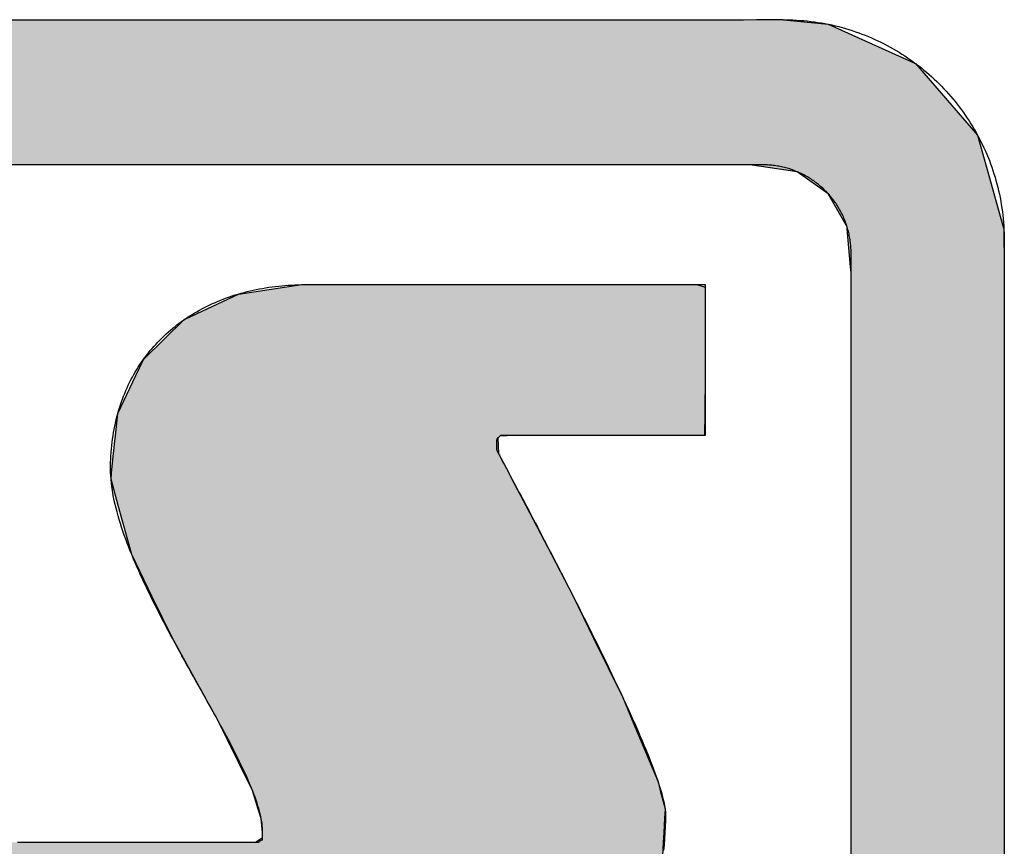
# Model space of a CAD drawing. Extents: x 715 to 7297, y 67 to 5910.
# Tile 52 of 90: x 3684 to 3784, y 405 to 490. Entities that reach past the tile are written whole.
import ezdxf

# ---------------------------------------------------------------- set-up
doc = ezdxf.new("R2010")
doc.units = 0
doc.layers.get('0').update_dxf_attribs({"linetype": 'CONTINUOUS'})
doc.layers.add('LOGO', color=7, linetype='CONTINUOUS')

# ---------------------------------------------------------------- blocks, each defined once
blk = doc.blocks.new('*U20')
at = {"layer": 'LOGO', "color": 8, "linetype": 'CONTINUOUS'}
for p, q in [((71.417, 31.226), (72.119, 31.16)), ((72.119, 31.16), (73.405, 30.582)), ((73.405, 30.582), (74.315, 29.53)), ((74.315, 29.53), (74.438, 29.093)), ((71.666, 28.992), (70.968, 29.093)), ((74.438, 29.093), (74.466, 28.992)), ((72.121, 28.669), (71.666, 28.992)), ((74.466, 28.992), (74.557, 28.669)), ((72.399, 28.183), (72.121, 28.669)), ((74.557, 28.669), (74.694, 28.183)), ((72.402, 28.152), (72.399, 28.183)), ((72.45, 27.592), (72.402, 28.152)), ((74.694, 28.183), (74.702, 28.152)), ((74.702, 28.152), (74.706, 27.592)), ((72.457, 27.508), (72.45, 27.592)), ((72.457, 26.978), (72.457, 27.508)), ((74.706, 27.592), (74.706, 27.508)), ((74.706, 27.508), (74.706, 26.978)), ((72.457, 26.957), (72.457, 26.978)), ((72.457, 26.172), (72.457, 26.957)), ((74.706, 26.978), (74.706, 26.957)), ((74.706, 26.957), (74.706, 26.172)), ((72.457, 26.139), (72.457, 26.172)), ((72.457, 24.098), (72.457, 26.139)), ((74.706, 26.172), (74.706, 26.139)), ((74.706, 26.139), (74.706, 24.098)), ((72.457, 23.986), (72.457, 24.098)), ((74.706, 24.098), (74.706, 23.986)), ((72.457, 21.525), (72.457, 23.986)), ((74.706, 23.986), (74.706, 21.525)), ((72.457, 19.301), (72.457, 21.525)), ((74.706, 21.525), (74.706, 19.301)), ((72.457, 19.153), (72.457, 19.301)), ((74.706, 19.301), (74.706, 19.153)), ((72.457, 17.358), (72.457, 19.153)), ((74.706, 19.153), (74.706, 17.358))]:
    blk.add_line(p, q, dxfattribs=at)
at = {"layer": 'LOGO', "color": 8, "linetype": 'CONTINUOUS', "extrusion": (0, 0, -1)}
for points in [[(-2.698, 31.16), (-73.405, 30.582), (-1.413, 30.582)], [(-3.351, 31.226), (-72.119, 31.16), (-2.698, 31.16)], [(-2.698, 31.16), (-72.119, 31.16), (-73.405, 30.582)], [(-3.351, 31.226), (-71.417, 31.226), (-72.119, 31.16)], [(-1.413, 30.582), (-74.315, 29.53), (-0.502, 29.53)], [(-1.413, 30.582), (-73.405, 30.582), (-74.315, 29.53)], [(-0.502, 29.53), (-74.438, 29.093), (-0.38, 29.093)], [(-0.502, 29.53), (-74.315, 29.53), (-74.438, 29.093)], [(-70.968, 29.093), (-74.466, 28.992), (-71.666, 28.992)], [(-70.968, 29.093), (-74.438, 29.093), (-74.466, 28.992)], [(-71.666, 28.992), (-74.557, 28.669), (-72.121, 28.669)], [(-71.666, 28.992), (-74.466, 28.992), (-74.557, 28.669)], [(-72.121, 28.669), (-74.694, 28.183), (-72.399, 28.183)], [(-72.121, 28.669), (-74.557, 28.669), (-74.694, 28.183)], [(-72.399, 28.183), (-74.702, 28.152), (-72.402, 28.152)], [(-72.399, 28.183), (-74.694, 28.183), (-74.702, 28.152)], [(-72.402, 28.152), (-74.706, 27.592), (-72.45, 27.592)], [(-72.402, 28.152), (-74.702, 28.152), (-74.706, 27.592)], [(-72.45, 27.592), (-74.706, 27.508), (-72.457, 27.508)], [(-72.45, 27.592), (-74.706, 27.592), (-74.706, 27.508)], [(-72.457, 27.508), (-74.706, 26.978), (-72.457, 26.978)], [(-72.457, 27.508), (-74.706, 27.508), (-74.706, 26.978)], [(-72.457, 26.978), (-74.706, 26.957), (-72.457, 26.957)], [(-72.457, 26.978), (-74.706, 26.978), (-74.706, 26.957)], [(-72.457, 26.957), (-74.706, 26.172), (-72.457, 26.172)], [(-72.457, 26.957), (-74.706, 26.957), (-74.706, 26.172)], [(-72.457, 26.172), (-74.706, 26.139), (-72.457, 26.139)], [(-72.457, 26.172), (-74.706, 26.172), (-74.706, 26.139)], [(-72.457, 26.139), (-74.706, 24.098), (-72.457, 24.098)], [(-72.457, 26.139), (-74.706, 26.139), (-74.706, 24.098)], [(-72.457, 24.098), (-74.706, 23.986), (-72.457, 23.986)], [(-72.457, 24.098), (-74.706, 24.098), (-74.706, 23.986)], [(-72.457, 23.986), (-74.706, 21.525), (-72.457, 21.525)], [(-72.457, 23.986), (-74.706, 23.986), (-74.706, 21.525)], [(-72.457, 21.525), (-74.706, 19.301), (-72.457, 19.301)], [(-72.457, 21.525), (-74.706, 21.525), (-74.706, 19.301)], [(-72.457, 19.301), (-74.706, 19.153), (-72.457, 19.153)], [(-72.457, 19.301), (-74.706, 19.301), (-74.706, 19.153)], [(-72.457, 19.153), (-74.706, 17.358), (-72.457, 17.358)], [(-72.457, 19.153), (-74.706, 19.153), (-74.706, 17.358)]]:
    blk.add_solid(points, dxfattribs=at)
blk = doc.blocks.new('*U24')
at = {"layer": 'LOGO', "color": 8, "linetype": 'CONTINUOUS'}
for p, q in [((62.695, 26.839), (63.456, 27.197)), ((63.456, 27.197), (64.133, 27.297)), ((64.133, 27.297), (64.387, 27.334)), ((64.387, 27.334), (64.463, 27.335)), ((70.189, 27.335), (70.19, 27.334)), ((70.19, 27.334), (70.311, 27.297)), ((70.311, 27.297), (70.311, 27.197)), ((70.311, 27.197), (70.311, 26.839)), ((62.06, 26.235), (62.666, 26.825)), ((62.666, 26.825), (62.695, 26.839)), ((70.311, 26.839), (70.311, 26.825)), ((70.311, 26.825), (70.311, 26.235)), ((61.95, 26.002), (62.06, 26.235)), ((70.311, 26.235), (70.311, 26.002)), ((61.684, 25.443), (61.95, 26.002)), ((70.311, 26.002), (70.306, 25.443)), ((61.65, 25.116), (61.684, 25.443)), ((70.306, 25.443), (70.303, 25.116)), ((61.622, 24.852), (61.646, 25.08)), ((61.646, 25.08), (61.649, 25.106)), ((61.649, 25.106), (61.65, 25.116)), ((67.295, 25.106), (67.267, 25.08)), ((67.267, 25.08), (67.276, 24.852)), ((67.502, 25.116), (67.295, 25.106)), ((61.593, 24.568), (61.622, 24.852)), ((67.276, 24.852), (67.427, 24.568)), ((61.584, 24.478), (61.593, 24.568)), ((61.69, 24.09), (61.584, 24.478)), ((67.427, 24.568), (67.474, 24.478)), ((67.474, 24.478), (67.68, 24.09)), ((61.887, 23.37), (61.69, 24.09)), ((67.68, 24.09), (68.054, 23.37)), ((62.185, 22.759), (61.887, 23.37)), ((68.054, 23.37), (68.372, 22.759)), ((62.485, 22.141), (62.185, 22.759)), ((68.372, 22.759), (68.674, 22.141)), ((62.968, 21.268), (62.485, 22.141)), ((68.674, 22.141), (69.102, 21.268)), ((63.151, 20.937), (62.968, 21.268)), ((69.102, 21.268), (69.24, 20.937)), ((63.6, 20.028), (63.151, 20.937)), ((69.24, 20.937), (69.621, 20.028)), ((63.662, 19.902), (63.6, 20.028)), ((69.621, 20.028), (69.653, 19.902)), ((63.746, 19.63), (63.662, 19.902)), ((69.653, 19.902), (69.724, 19.63)), ((63.789, 19.493), (63.746, 19.63)), ((69.724, 19.63), (69.716, 19.493)), ((63.808, 19.285), (63.789, 19.493)), ((69.716, 19.493), (69.705, 19.285)), ((63.809, 19.211), (63.808, 19.285)), ((69.705, 19.285), (69.701, 19.211)), ((59.591, 18.938), (59.598, 19.144)), ((63.706, 19.144), (63.809, 19.211)), ((69.697, 19.144), (69.686, 18.938)), ((69.701, 19.211), (69.697, 19.144)), ((59.591, 18.889), (59.591, 18.938)), ((59.591, 18.459), (59.591, 18.889)), ((69.683, 18.889), (69.575, 18.459)), ((69.686, 18.938), (69.683, 18.889)), ((59.591, 18.184), (59.591, 18.459)), ((69.575, 18.459), (69.506, 18.184)), ((59.591, 17.656), (59.591, 18.184)), ((69.506, 18.184), (69.214, 17.656)), ((59.591, 17.591), (59.591, 17.656)), ((69.214, 17.656), (69.127, 17.591)), ((59.591, 17.112), (59.591, 17.591)), ((69.127, 17.591), (68.488, 17.112)), ((59.591, 17.032), (59.591, 17.112)), ((68.488, 17.112), (68.382, 17.032)), ((59.591, 16.841), (59.591, 17.032)), ((68.382, 17.032), (67.493, 16.841)), ((59.747, 16.82), (59.591, 16.841)), ((65.932, 16.819), (65.745, 16.82)), ((66.073, 16.815), (65.932, 16.819)), ((66.371, 16.807), (66.073, 16.815)), ((67.372, 16.815), (66.371, 16.807)), ((67.39, 16.819), (67.372, 16.815)), ((67.391, 16.82), (67.39, 16.819)), ((67.493, 16.841), (67.391, 16.82))]:
    blk.add_line(p, q, dxfattribs=at)
at = {"layer": 'LOGO', "color": 8, "linetype": 'CONTINUOUS', "extrusion": (0, 0, -1)}
for points in [[(-63.456, 27.197), (-70.311, 26.839), (-62.695, 26.839)], [(-64.133, 27.297), (-70.311, 27.197), (-63.456, 27.197)], [(-63.456, 27.197), (-70.311, 27.197), (-70.311, 26.839)], [(-64.387, 27.334), (-70.311, 27.297), (-64.133, 27.297)], [(-64.133, 27.297), (-70.311, 27.297), (-70.311, 27.197)], [(-64.463, 27.335), (-70.19, 27.334), (-64.387, 27.334)], [(-64.387, 27.334), (-70.19, 27.334), (-70.311, 27.297)], [(-64.463, 27.335), (-70.189, 27.335), (-70.19, 27.334)], [(-62.666, 26.825), (-70.311, 26.235), (-62.06, 26.235)], [(-62.695, 26.839), (-70.311, 26.825), (-62.666, 26.825)], [(-62.666, 26.825), (-70.311, 26.825), (-70.311, 26.235)], [(-62.695, 26.839), (-70.311, 26.839), (-70.311, 26.825)], [(-62.06, 26.235), (-70.311, 26.002), (-61.95, 26.002)], [(-62.06, 26.235), (-70.311, 26.235), (-70.311, 26.002)], [(-61.95, 26.002), (-70.306, 25.443), (-61.684, 25.443)], [(-61.95, 26.002), (-70.311, 26.002), (-70.306, 25.443)], [(-61.684, 25.443), (-70.303, 25.116), (-61.65, 25.116)], [(-61.684, 25.443), (-70.306, 25.443), (-70.303, 25.116)], [(-61.646, 25.08), (-67.276, 24.852), (-61.622, 24.852)], [(-61.649, 25.106), (-67.267, 25.08), (-61.646, 25.08)], [(-61.646, 25.08), (-67.267, 25.08), (-67.276, 24.852)], [(-61.65, 25.116), (-67.295, 25.106), (-61.649, 25.106)], [(-61.649, 25.106), (-67.295, 25.106), (-67.267, 25.08)], [(-61.65, 25.116), (-67.502, 25.116), (-67.295, 25.106)], [(-61.622, 24.852), (-67.427, 24.568), (-61.593, 24.568)], [(-61.622, 24.852), (-67.276, 24.852), (-67.427, 24.568)], [(-61.593, 24.568), (-67.474, 24.478), (-61.584, 24.478)], [(-61.584, 24.478), (-67.68, 24.09), (-61.69, 24.09)], [(-61.584, 24.478), (-67.474, 24.478), (-67.68, 24.09)], [(-61.593, 24.568), (-67.427, 24.568), (-67.474, 24.478)], [(-61.69, 24.09), (-68.054, 23.37), (-61.887, 23.37)], [(-61.69, 24.09), (-67.68, 24.09), (-68.054, 23.37)], [(-61.887, 23.37), (-68.372, 22.759), (-62.185, 22.759)], [(-61.887, 23.37), (-68.054, 23.37), (-68.372, 22.759)], [(-62.185, 22.759), (-68.674, 22.141), (-62.485, 22.141)], [(-62.185, 22.759), (-68.372, 22.759), (-68.674, 22.141)], [(-62.485, 22.141), (-69.102, 21.268), (-62.968, 21.268)], [(-62.485, 22.141), (-68.674, 22.141), (-69.102, 21.268)], [(-62.968, 21.268), (-69.24, 20.937), (-63.151, 20.937)], [(-62.968, 21.268), (-69.102, 21.268), (-69.24, 20.937)], [(-63.151, 20.937), (-69.621, 20.028), (-63.6, 20.028)], [(-63.151, 20.937), (-69.24, 20.937), (-69.621, 20.028)], [(-63.6, 20.028), (-69.653, 19.902), (-63.662, 19.902)], [(-63.6, 20.028), (-69.621, 20.028), (-69.653, 19.902)], [(-63.662, 19.902), (-69.724, 19.63), (-63.746, 19.63)], [(-63.662, 19.902), (-69.653, 19.902), (-69.724, 19.63)], [(-63.746, 19.63), (-69.716, 19.493), (-63.789, 19.493)], [(-63.746, 19.63), (-69.724, 19.63), (-69.716, 19.493)], [(-63.789, 19.493), (-69.705, 19.285), (-63.808, 19.285)], [(-63.789, 19.493), (-69.716, 19.493), (-69.705, 19.285)], [(-63.808, 19.285), (-69.701, 19.211), (-63.809, 19.211)], [(-63.808, 19.285), (-69.705, 19.285), (-69.701, 19.211)], [(-59.598, 19.144), (-69.686, 18.938), (-59.591, 18.938)], [(-59.598, 19.144), (-69.697, 19.144), (-69.686, 18.938)], [(-63.809, 19.211), (-69.697, 19.144), (-63.706, 19.144)], [(-63.809, 19.211), (-69.701, 19.211), (-69.697, 19.144)], [(-59.591, 18.938), (-69.683, 18.889), (-59.591, 18.889)], [(-59.591, 18.938), (-69.686, 18.938), (-69.683, 18.889)], [(-59.591, 18.889), (-69.575, 18.459), (-59.591, 18.459)], [(-59.591, 18.889), (-69.683, 18.889), (-69.575, 18.459)], [(-59.591, 18.459), (-69.506, 18.184), (-59.591, 18.184)], [(-59.591, 18.459), (-69.575, 18.459), (-69.506, 18.184)], [(-59.591, 18.184), (-69.214, 17.656), (-59.591, 17.656)], [(-59.591, 18.184), (-69.506, 18.184), (-69.214, 17.656)], [(-59.591, 17.656), (-69.127, 17.591), (-59.591, 17.591)], [(-59.591, 17.656), (-69.214, 17.656), (-69.127, 17.591)], [(-59.591, 17.591), (-68.488, 17.112), (-59.591, 17.112)], [(-59.591, 17.591), (-69.127, 17.591), (-68.488, 17.112)], [(-59.591, 17.112), (-68.382, 17.032), (-59.591, 17.032)], [(-59.591, 17.112), (-68.488, 17.112), (-68.382, 17.032)], [(-59.591, 17.032), (-67.493, 16.841), (-59.591, 16.841)], [(-59.591, 17.032), (-68.382, 17.032), (-67.493, 16.841)], [(-59.591, 16.841), (-67.391, 16.82), (-59.747, 16.82)], [(-59.591, 16.841), (-67.493, 16.841), (-67.391, 16.82)], [(-65.745, 16.82), (-67.39, 16.819), (-65.932, 16.819)], [(-65.745, 16.82), (-67.391, 16.82), (-67.39, 16.819)], [(-65.932, 16.819), (-67.372, 16.815), (-66.073, 16.815)], [(-65.932, 16.819), (-67.39, 16.819), (-67.372, 16.815)], [(-66.073, 16.815), (-67.372, 16.815), (-66.371, 16.807)]]:
    blk.add_solid(points, dxfattribs=at)
blk = doc.blocks.new('KLAUS')
at = {"layer": 'LOGO'}
for points in [[(59.578, 31.226, 0), (60.37, 31.226, 0), (61.142, 31.226, 0), (61.894, 31.226, 0), (62.623, 31.226, 0), (63.33, 31.226, 0), (64.013, 31.226, 0), (64.672, 31.226, 0), (65.305, 31.226, 0), (65.913, 31.226, 0), (66.494, 31.226, 0), (67.047, 31.226, 0), (67.572, 31.226, 0), (68.068, 31.226, 0), (68.533, 31.226, 0), (68.967, 31.226, 0), (69.37, 31.226, 0), (69.74, 31.226, 0), (70.076, 31.226, 0), (70.378, 31.226, 0), (70.645, 31.226, 0), (70.876, 31.226, 0), (71.07, 31.226, 0), (71.226, 31.226, 0), (71.344, 31.226, 0), (71.423, 31.226, 0), (71.462, 31.226, 0), (71.496, 31.225, 0), (71.55, 31.224, 0), (71.603, 31.223, 0), (71.656, 31.22, 0), (71.71, 31.216, 0), (71.763, 31.212, 0), (71.815, 31.207, 0), (71.868, 31.201, 0), (71.92, 31.194, 0), (71.971, 31.186, 0), (72.023, 31.178, 0), (72.074, 31.169, 0), (72.125, 31.158, 0), (72.176, 31.148, 0), (72.226, 31.136, 0), (72.277, 31.123, 0), (72.326, 31.11, 0), (72.376, 31.096, 0), (72.425, 31.081, 0), (72.474, 31.066, 0), (72.522, 31.049, 0), (72.57, 31.032, 0), (72.618, 31.015, 0), (72.666, 30.996, 0), (72.713, 30.977, 0), (72.76, 30.957, 0), (72.806, 30.936, 0), (72.852, 30.915, 0), (72.897, 30.893, 0), (72.942, 30.87, 0), (72.987, 30.847, 0), (73.032, 30.823, 0), (73.076, 30.798, 0), (73.119, 30.773, 0), (73.162, 30.747, 0), (73.205, 30.72, 0), (73.247, 30.693, 0), (73.289, 30.665, 0), (73.33, 30.636, 0), (73.371, 30.607, 0), (73.411, 30.577, 0), (73.451, 30.547, 0), (73.49, 30.516, 0), (73.529, 30.484, 0), (73.567, 30.452, 0), (73.605, 30.419, 0), (73.642, 30.386, 0), (73.679, 30.352, 0), (73.716, 30.317, 0), (73.751, 30.282, 0), (73.787, 30.247, 0), (73.821, 30.211, 0), (73.855, 30.174, 0), (73.889, 30.137, 0), (73.922, 30.099, 0), (73.954, 30.061, 0), (73.986, 30.022, 0), (74.017, 29.983, 0), (74.048, 29.944, 0), (74.078, 29.903, 0), (74.107, 29.863, 0), (74.136, 29.822, 0), (74.164, 29.78, 0), (74.192, 29.738, 0), (74.219, 29.696, 0), (74.245, 29.653, 0), (74.27, 29.609, 0), (74.295, 29.566, 0), (74.32, 29.521, 0), (74.343, 29.477, 0), (74.366, 29.432, 0), (74.389, 29.386, 0), (74.41, 29.341, 0), (74.431, 29.294, 0), (74.451, 29.248, 0), (74.471, 29.201, 0), (74.489, 29.154, 0), (74.507, 29.106, 0), (74.525, 29.058, 0), (74.541, 29.009, 0), (74.557, 28.961, 0), (74.572, 28.912, 0), (74.586, 28.862, 0), (74.6, 28.813, 0), (74.612, 28.763, 0), (74.624, 28.712, 0), (74.636, 28.662, 0), (74.646, 28.611, 0), (74.656, 28.559, 0), (74.664, 28.508, 0), (74.672, 28.456, 0), (74.68, 28.404, 0), (74.686, 28.352, 0), (74.691, 28.299, 0), (74.696, 28.247, 0), (74.7, 28.194, 0), (74.703, 28.14, 0), (74.705, 28.087, 0), (74.706, 28.033, 0), (74.706, 27.985, 0), (74.706, 27.981, 0), (74.706, 27.97, 0), (74.706, 27.951, 0), (74.706, 27.926, 0), (74.706, 27.895, 0), (74.706, 27.857, 0), (74.706, 27.813, 0), (74.706, 27.762, 0), (74.706, 27.706, 0), (74.706, 27.644, 0), (74.706, 27.576, 0), (74.706, 27.502, 0), (74.706, 27.423, 0), (74.706, 27.339, 0), (74.706, 27.25, 0), (74.706, 27.155, 0), (74.706, 27.056, 0), (74.706, 26.953, 0), (74.706, 26.844, 0), (74.706, 26.731, 0), (74.706, 26.614, 0), (74.706, 26.493, 0), (74.706, 26.368, 0), (74.706, 26.239, 0), (74.706, 26.106, 0), (74.706, 25.97, 0), (74.706, 25.83, 0), (74.706, 25.687, 0), (74.706, 25.541, 0), (74.706, 25.392, 0), (74.706, 25.24, 0), (74.706, 25.085, 0), (74.706, 24.928, 0), (74.706, 24.769, 0), (74.706, 24.607, 0), (74.706, 24.443, 0), (74.706, 24.277, 0), (74.706, 24.11, 0), (74.706, 23.941, 0), (74.706, 23.77, 0), (74.706, 23.598, 0), (74.706, 23.424, 0), (74.706, 23.25, 0), (74.706, 23.074, 0), (74.706, 22.898, 0), (74.706, 22.721, 0), (74.706, 22.543, 0), (74.706, 22.365, 0), (74.706, 22.187, 0), (74.706, 22.009, 0), (74.706, 21.831, 0), (74.706, 21.653, 0), (74.706, 21.476, 0), (74.706, 21.298, 0), (74.706, 21.122, 0), (74.706, 20.946, 0), (74.706, 20.771, 0), (74.706, 20.598, 0), (74.706, 20.425, 0), (74.706, 20.254, 0), (74.706, 20.084, 0), (74.706, 19.916, 0), (74.706, 19.75, 0), (74.706, 19.586, 0), (74.706, 19.424, 0), (74.706, 19.264, 0), (74.706, 19.106, 0), (74.706, 18.951, 0)], [(72.457, 19.08, 0), (72.457, 19.237, 0), (72.457, 19.396, 0), (72.457, 19.558, 0), (72.457, 19.721, 0), (72.457, 19.886, 0), (72.457, 20.053, 0), (72.457, 20.222, 0), (72.457, 20.392, 0), (72.457, 20.563, 0), (72.457, 20.735, 0), (72.457, 20.909, 0), (72.457, 21.083, 0), (72.457, 21.258, 0), (72.457, 21.433, 0), (72.457, 21.609, 0), (72.457, 21.785, 0), (72.457, 21.962, 0), (72.457, 22.138, 0), (72.457, 22.314, 0), (72.457, 22.49, 0), (72.457, 22.666, 0), (72.457, 22.84, 0), (72.457, 23.015, 0), (72.457, 23.188, 0), (72.457, 23.36, 0), (72.457, 23.531, 0), (72.457, 23.701, 0), (72.457, 23.869, 0), (72.457, 24.036, 0), (72.457, 24.201, 0), (72.457, 24.365, 0), (72.457, 24.526, 0), (72.457, 24.685, 0), (72.457, 24.842, 0), (72.457, 24.996, 0), (72.457, 25.148, 0), (72.457, 25.297, 0), (72.457, 25.443, 0), (72.457, 25.586, 0), (72.457, 25.726, 0), (72.457, 25.863, 0), (72.457, 25.996, 0), (72.457, 26.126, 0), (72.457, 26.252, 0), (72.457, 26.374, 0), (72.457, 26.492, 0), (72.457, 26.607, 0), (72.457, 26.716, 0), (72.457, 26.822, 0), (72.457, 26.922, 0), (72.457, 27.018, 0), (72.457, 27.11, 0), (72.457, 27.196, 0), (72.457, 27.277, 0), (72.457, 27.352, 0), (72.457, 27.423, 0), (72.457, 27.487, 0), (72.457, 27.546, 0), (72.457, 27.6, 0), (72.457, 27.647, 0), (72.457, 27.688, 0), (72.457, 27.723, 0), (72.457, 27.751, 0), (72.457, 27.773, 0), (72.457, 27.788, 0), (72.457, 27.796, 0), (72.457, 27.805, 0), (72.457, 27.826, 0), (72.457, 27.848, 0), (72.456, 27.869, 0), (72.454, 27.89, 0), (72.453, 27.911, 0), (72.451, 27.932, 0), (72.448, 27.953, 0), (72.445, 27.974, 0), (72.442, 27.995, 0), (72.439, 28.016, 0), (72.436, 28.036, 0), (72.431, 28.057, 0), (72.427, 28.077, 0), (72.423, 28.097, 0), (72.418, 28.117, 0), (72.412, 28.137, 0), (72.407, 28.157, 0), (72.401, 28.177, 0), (72.395, 28.196, 0), (72.388, 28.216, 0), (72.382, 28.235, 0), (72.375, 28.254, 0), (72.367, 28.273, 0), (72.36, 28.292, 0), (72.352, 28.311, 0), (72.344, 28.329, 0), (72.335, 28.348, 0), (72.326, 28.366, 0), (72.317, 28.384, 0), (72.308, 28.402, 0), (72.299, 28.42, 0), (72.289, 28.437, 0), (72.279, 28.455, 0), (72.268, 28.472, 0), (72.258, 28.489, 0), (72.247, 28.506, 0), (72.236, 28.523, 0), (72.224, 28.539, 0), (72.213, 28.556, 0), (72.201, 28.572, 0), (72.189, 28.588, 0), (72.176, 28.604, 0), (72.164, 28.619, 0), (72.151, 28.634, 0), (72.138, 28.65, 0), (72.125, 28.665, 0), (72.111, 28.679, 0), (72.097, 28.694, 0), (72.083, 28.708, 0), (72.069, 28.722, 0), (72.055, 28.736, 0), (72.04, 28.75, 0), (72.025, 28.764, 0), (72.01, 28.777, 0), (71.995, 28.79, 0), (71.98, 28.802, 0), (71.964, 28.815, 0), (71.948, 28.827, 0), (71.932, 28.839, 0), (71.916, 28.851, 0), (71.9, 28.863, 0), (71.883, 28.874, 0), (71.866, 28.885, 0), (71.849, 28.896, 0), (71.832, 28.907, 0), (71.815, 28.917, 0), (71.797, 28.927, 0), (71.78, 28.937, 0), (71.762, 28.946, 0), (71.744, 28.955, 0), (71.726, 28.964, 0), (71.708, 28.973, 0), (71.689, 28.981, 0), (71.671, 28.99, 0), (71.652, 28.997, 0), (71.633, 29.005, 0), (71.614, 29.012, 0), (71.595, 29.019, 0), (71.575, 29.026, 0), (71.556, 29.032, 0), (71.536, 29.038, 0), (71.517, 29.044, 0), (71.497, 29.05, 0), (71.477, 29.055, 0), (71.457, 29.06, 0), (71.436, 29.064, 0), (71.416, 29.068, 0), (71.396, 29.072, 0), (71.375, 29.076, 0), (71.354, 29.079, 0), (71.334, 29.082, 0), (71.313, 29.085, 0), (71.292, 29.087, 0), (71.271, 29.089, 0), (71.249, 29.09, 0), (71.228, 29.092, 0), (71.207, 29.093, 0), (71.185, 29.093, 0), (71.164, 29.093, 0), (71.145, 29.093, 0), (71.089, 29.093, 0), (70.994, 29.093, 0), (70.859, 29.093, 0), (70.688, 29.093, 0), (70.479, 29.093, 0), (70.234, 29.093, 0), (69.953, 29.093, 0), (69.638, 29.093, 0), (69.29, 29.093, 0), (68.909, 29.093, 0), (68.495, 29.093, 0), (68.051, 29.093, 0), (67.576, 29.093, 0), (67.071, 29.093, 0), (66.538, 29.093, 0), (65.977, 29.093, 0), (65.389, 29.093, 0), (64.775, 29.093, 0), (64.135, 29.093, 0), (63.47, 29.093, 0), (62.782, 29.093, 0), (62.071, 29.093, 0), (61.338, 29.093, 0), (60.583, 29.093, 0), (59.808, 29.093, 0)], [(64.463, 27.334, 0), (64.465, 27.334, 0), (64.471, 27.334, 0), (64.479, 27.334, 0), (64.492, 27.334, 0), (64.507, 27.334, 0), (64.526, 27.334, 0), (64.548, 27.334, 0), (64.573, 27.334, 0), (64.601, 27.334, 0), (64.632, 27.334, 0), (64.666, 27.334, 0), (64.703, 27.334, 0), (64.743, 27.334, 0), (64.785, 27.334, 0), (64.83, 27.334, 0), (64.877, 27.334, 0), (64.927, 27.334, 0), (64.979, 27.334, 0), (65.034, 27.334, 0), (65.09, 27.334, 0), (65.149, 27.334, 0), (65.21, 27.334, 0), (65.273, 27.334, 0), (65.338, 27.334, 0), (65.404, 27.334, 0), (65.473, 27.334, 0), (65.543, 27.334, 0), (65.615, 27.334, 0), (65.688, 27.334, 0), (65.763, 27.334, 0), (65.839, 27.334, 0), (65.917, 27.334, 0), (65.996, 27.334, 0), (66.076, 27.334, 0), (66.157, 27.334, 0), (66.239, 27.334, 0), (66.323, 27.334, 0), (66.407, 27.334, 0), (66.492, 27.334, 0), (66.577, 27.334, 0), (66.664, 27.334, 0), (66.751, 27.334, 0), (66.838, 27.334, 0), (66.926, 27.334, 0), (67.014, 27.334, 0), (67.103, 27.334, 0), (67.192, 27.334, 0), (67.281, 27.334, 0), (67.37, 27.334, 0), (67.459, 27.334, 0), (67.548, 27.334, 0), (67.637, 27.334, 0), (67.726, 27.334, 0), (67.815, 27.334, 0), (67.903, 27.334, 0), (67.99, 27.334, 0), (68.078, 27.334, 0), (68.164, 27.334, 0), (68.25, 27.334, 0), (68.335, 27.334, 0), (68.42, 27.334, 0), (68.503, 27.334, 0), (68.586, 27.334, 0), (68.668, 27.334, 0), (68.748, 27.334, 0), (68.828, 27.334, 0), (68.906, 27.334, 0), (68.982, 27.334, 0), (69.058, 27.334, 0), (69.132, 27.334, 0), (69.204, 27.334, 0), (69.275, 27.334, 0), (69.344, 27.334, 0), (69.412, 27.334, 0), (69.477, 27.334, 0), (69.541, 27.334, 0), (69.602, 27.334, 0), (69.662, 27.334, 0), (69.72, 27.334, 0), (69.775, 27.334, 0), (69.828, 27.334, 0), (69.879, 27.334, 0), (69.927, 27.334, 0), (69.973, 27.334, 0), (70.016, 27.334, 0), (70.056, 27.334, 0), (70.094, 27.334, 0), (70.129, 27.334, 0), (70.162, 27.334, 0), (70.191, 27.334, 0), (70.217, 27.334, 0), (70.24, 27.334, 0), (70.26, 27.334, 0), (70.277, 27.334, 0), (70.291, 27.334, 0), (70.301, 27.334, 0), (70.308, 27.334, 0), (70.311, 27.334, 0), (70.311, 27.319, 0), (70.311, 27.295, 0), (70.311, 27.27, 0), (70.311, 27.246, 0), (70.311, 27.222, 0), (70.311, 27.198, 0), (70.311, 27.175, 0), (70.311, 27.151, 0), (70.311, 27.128, 0), (70.311, 27.105, 0), (70.311, 27.082, 0), (70.311, 27.059, 0), (70.311, 27.036, 0), (70.311, 27.013, 0), (70.311, 26.991, 0), (70.311, 26.968, 0), (70.311, 26.946, 0), (70.311, 26.924, 0), (70.311, 26.902, 0), (70.311, 26.88, 0), (70.311, 26.858, 0), (70.311, 26.837, 0), (70.311, 26.815, 0), (70.311, 26.794, 0), (70.311, 26.772, 0), (70.311, 26.751, 0), (70.311, 26.73, 0), (70.311, 26.709, 0), (70.311, 26.687, 0), (70.311, 26.666, 0), (70.311, 26.645, 0), (70.311, 26.624, 0), (70.311, 26.604, 0), (70.311, 26.583, 0), (70.311, 26.562, 0), (70.311, 26.541, 0), (70.311, 26.52, 0), (70.311, 26.5, 0), (70.311, 26.479, 0), (70.311, 26.458, 0), (70.311, 26.438, 0), (70.311, 26.417, 0), (70.311, 26.396, 0), (70.311, 26.376, 0), (70.311, 26.355, 0), (70.311, 26.335, 0), (70.311, 26.314, 0), (70.311, 26.293, 0), (70.311, 26.273, 0), (70.311, 26.252, 0), (70.311, 26.231, 0), (70.311, 26.21, 0), (70.311, 26.189, 0), (70.311, 26.169, 0), (70.311, 26.148, 0), (70.311, 26.127, 0), (70.311, 26.106, 0), (70.311, 26.085, 0), (70.311, 26.064, 0), (70.311, 26.042, 0), (70.311, 26.021, 0), (70.311, 26, 0), (70.311, 25.978, 0), (70.311, 25.956, 0), (70.311, 25.935, 0), (70.311, 25.913, 0), (70.311, 25.891, 0), (70.311, 25.869, 0), (70.311, 25.847, 0), (70.311, 25.825, 0), (70.311, 25.803, 0), (70.311, 25.78, 0), (70.311, 25.758, 0), (70.311, 25.735, 0), (70.311, 25.712, 0), (70.311, 25.689, 0), (70.311, 25.666, 0), (70.311, 25.642, 0), (70.311, 25.619, 0), (70.311, 25.595, 0), (70.311, 25.572, 0), (70.311, 25.548, 0), (70.311, 25.523, 0), (70.311, 25.499, 0), (70.311, 25.475, 0), (70.311, 25.45, 0), (70.311, 25.425, 0), (70.311, 25.4, 0), (70.311, 25.375, 0), (70.311, 25.349, 0), (70.311, 25.323, 0), (70.311, 25.297, 0), (70.311, 25.271, 0), (70.311, 25.245, 0), (70.311, 25.218, 0), (70.311, 25.192, 0), (70.311, 25.164, 0), (70.311, 25.137, 0), (70.311, 25.116, 0), (70.31, 25.116, 0), (70.307, 25.116, 0), (70.302, 25.116, 0), (70.295, 25.116, 0), (70.287, 25.116, 0), (70.276, 25.116, 0), (70.265, 25.116, 0), (70.251, 25.116, 0), (70.237, 25.116, 0), (70.22, 25.116, 0), (70.203, 25.116, 0), (70.183, 25.116, 0), (70.163, 25.116, 0), (70.141, 25.116, 0), (70.117, 25.116, 0), (70.093, 25.116, 0), (70.067, 25.116, 0), (70.04, 25.116, 0), (70.011, 25.116, 0), (69.982, 25.116, 0), (69.951, 25.116, 0), (69.92, 25.116, 0), (69.887, 25.116, 0), (69.854, 25.116, 0), (69.819, 25.116, 0), (69.784, 25.116, 0), (69.748, 25.116, 0), (69.71, 25.116, 0), (69.673, 25.116, 0), (69.634, 25.116, 0), (69.594, 25.116, 0), (69.555, 25.116, 0), (69.514, 25.116, 0), (69.472, 25.116, 0), (69.431, 25.116, 0), (69.388, 25.116, 0), (69.345, 25.116, 0), (69.302, 25.116, 0), (69.258, 25.116, 0), (69.214, 25.116, 0), (69.169, 25.116, 0), (69.125, 25.116, 0), (69.08, 25.116, 0), (69.034, 25.116, 0), (68.989, 25.116, 0), (68.943, 25.116, 0), (68.898, 25.116, 0), (68.852, 25.116, 0), (68.806, 25.116, 0), (68.76, 25.116, 0), (68.714, 25.116, 0), (68.669, 25.116, 0), (68.623, 25.116, 0), (68.578, 25.116, 0), (68.532, 25.116, 0), (68.487, 25.116, 0), (68.442, 25.116, 0), (68.398, 25.116, 0), (68.354, 25.116, 0), (68.31, 25.116, 0), (68.267, 25.116, 0), (68.224, 25.116, 0), (68.182, 25.116, 0), (68.14, 25.116, 0), (68.099, 25.116, 0), (68.058, 25.116, 0), (68.018, 25.116, 0), (67.978, 25.116, 0), (67.94, 25.116, 0), (67.902, 25.116, 0), (67.865, 25.116, 0), (67.829, 25.116, 0), (67.793, 25.116, 0), (67.759, 25.116, 0), (67.725, 25.116, 0), (67.693, 25.116, 0), (67.662, 25.116, 0), (67.631, 25.116, 0), (67.602, 25.116, 0), (67.574, 25.116, 0), (67.547, 25.116, 0), (67.521, 25.116, 0), (67.496, 25.116, 0), (67.473, 25.116, 0), (67.451, 25.116, 0), (67.431, 25.116, 0), (67.411, 25.116, 0), (67.394, 25.116, 0), (67.377, 25.116, 0), (67.363, 25.116, 0), (67.35, 25.116, 0), (67.338, 25.116, 0), (67.328, 25.116, 0), (67.32, 25.116, 0), (67.313, 25.116, 0), (67.308, 25.116, 0), (67.305, 25.116, 0), (67.304, 25.116, 0), (67.302, 25.114, 0), (67.3, 25.112, 0), (67.299, 25.11, 0), (67.297, 25.108, 0), (67.295, 25.106, 0), (67.293, 25.104, 0), (67.291, 25.102, 0), (67.29, 25.101, 0), (67.288, 25.099, 0), (67.286, 25.097, 0), (67.285, 25.096, 0), (67.283, 25.094, 0), (67.282, 25.093, 0), (67.28, 25.092, 0), (67.279, 25.09, 0), (67.277, 25.089, 0), (67.276, 25.088, 0), (67.275, 25.087, 0), (67.273, 25.086, 0), (67.272, 25.085, 0), (67.271, 25.084, 0), (67.27, 25.083, 0), (67.269, 25.082, 0), (67.268, 25.081, 0), (67.267, 25.08, 0), (67.266, 25.079, 0), (67.265, 25.078, 0), (67.264, 25.078, 0), (67.263, 25.077, 0), (67.262, 25.076, 0), (67.261, 25.075, 0), (67.26, 25.074, 0), (67.26, 25.074, 0), (67.259, 25.073, 0), (67.258, 25.072, 0), (67.258, 25.071, 0), (67.257, 25.071, 0), (67.256, 25.07, 0), (67.256, 25.069, 0), (67.255, 25.068, 0), (67.255, 25.067, 0), (67.254, 25.067, 0), (67.254, 25.066, 0), (67.253, 25.065, 0), (67.253, 25.064, 0), (67.252, 25.063, 0), (67.252, 25.062, 0), (67.251, 25.061, 0), (67.251, 25.06, 0), (67.251, 25.059, 0), (67.251, 25.058, 0), (67.25, 25.057, 0), (67.25, 25.056, 0), (67.25, 25.054, 0), (67.249, 25.053, 0), (67.249, 25.052, 0), (67.249, 25.05, 0), (67.249, 25.049, 0), (67.249, 25.047, 0), (67.249, 25.046, 0), (67.248, 25.044, 0), (67.248, 25.042, 0), (67.248, 25.041, 0), (67.248, 25.039, 0), (67.248, 25.037, 0), (67.248, 25.035, 0), (67.248, 25.032, 0), (67.248, 25.03, 0), (67.248, 25.028, 0), (67.248, 25.026, 0), (67.248, 25.023, 0), (67.248, 25.02, 0), (67.248, 25.018, 0), (67.248, 25.015, 0), (67.248, 25.012, 0), (67.248, 25.009, 0), (67.248, 25.006, 0), (67.248, 25.003, 0), (67.248, 25, 0), (67.248, 24.996, 0), (67.248, 24.993, 0), (67.248, 24.989, 0), (67.248, 24.985, 0), (67.248, 24.981, 0), (67.248, 24.977, 0), (67.248, 24.973, 0), (67.248, 24.968, 0), (67.248, 24.964, 0), (67.248, 24.959, 0), (67.248, 24.955, 0), (67.248, 24.95, 0), (67.248, 24.945, 0), (67.248, 24.939, 0), (67.248, 24.934, 0), (67.248, 24.929, 0), (67.248, 24.923, 0), (67.248, 24.917, 0), (67.249, 24.911, 0), (67.249, 24.907, 0), (67.25, 24.904, 0), (67.253, 24.897, 0), (67.257, 24.888, 0), (67.263, 24.877, 0), (67.27, 24.863, 0), (67.279, 24.846, 0), (67.289, 24.827, 0), (67.3, 24.806, 0), (67.313, 24.782, 0), (67.327, 24.756, 0), (67.342, 24.728, 0), (67.358, 24.698, 0), (67.375, 24.665, 0), (67.393, 24.631, 0), (67.413, 24.594, 0), (67.433, 24.555, 0), (67.455, 24.515, 0), (67.478, 24.472, 0), (67.501, 24.428, 0), (67.525, 24.382, 0), (67.551, 24.334, 0), (67.577, 24.285, 0), (67.604, 24.234, 0), (67.632, 24.182, 0), (67.661, 24.128, 0), (67.69, 24.072, 0), (67.72, 24.015, 0), (67.751, 23.957, 0), (67.782, 23.897, 0), (67.814, 23.836, 0), (67.847, 23.774, 0), (67.88, 23.711, 0), (67.914, 23.647, 0), (67.948, 23.581, 0), (67.983, 23.515, 0), (68.018, 23.448, 0), (68.053, 23.379, 0), (68.089, 23.31, 0), (68.125, 23.24, 0), (68.162, 23.17, 0), (68.198, 23.099, 0), (68.235, 23.026, 0), (68.272, 22.954, 0), (68.31, 22.881, 0), (68.347, 22.807, 0), (68.385, 22.733, 0), (68.423, 22.659, 0), (68.46, 22.584, 0), (68.498, 22.509, 0), (68.536, 22.434, 0), (68.574, 22.359, 0), (68.611, 22.283, 0), (68.649, 22.208, 0), (68.686, 22.132, 0), (68.724, 22.057, 0), (68.761, 21.981, 0), (68.798, 21.906, 0), (68.834, 21.831, 0), (68.871, 21.756, 0), (68.906, 21.681, 0), (68.942, 21.607, 0), (68.977, 21.533, 0), (69.012, 21.459, 0), (69.047, 21.386, 0), (69.081, 21.314, 0), (69.114, 21.242, 0), (69.147, 21.171, 0), (69.179, 21.1, 0), (69.211, 21.031, 0), (69.242, 20.962, 0), (69.272, 20.894, 0), (69.302, 20.826, 0), (69.331, 20.76, 0), (69.359, 20.695, 0), (69.386, 20.631, 0), (69.413, 20.568, 0), (69.439, 20.506, 0), (69.464, 20.445, 0), (69.488, 20.386, 0), (69.511, 20.328, 0), (69.533, 20.271, 0), (69.554, 20.215, 0), (69.574, 20.162, 0), (69.593, 20.109, 0), (69.611, 20.058, 0), (69.627, 20.009, 0), (69.643, 19.962, 0), (69.657, 19.916, 0), (69.67, 19.872, 0), (69.682, 19.83, 0), (69.692, 19.79, 0), (69.702, 19.751, 0), (69.71, 19.715, 0), (69.716, 19.681, 0), (69.721, 19.648, 0), (69.725, 19.618, 0), (69.727, 19.59, 0), (69.728, 19.559, 0), (69.727, 19.464, 0), (69.724, 19.371, 0), (69.72, 19.28, 0), (69.715, 19.192, 0), (69.708, 19.105, 0), (69.7, 19.02, 0)], [(60.21, 19.144, 0), (60.257, 19.144, 0), (60.306, 19.144, 0), (60.356, 19.144, 0), (60.407, 19.144, 0), (60.459, 19.144, 0), (60.512, 19.144, 0), (60.566, 19.144, 0), (60.621, 19.144, 0), (60.677, 19.144, 0), (60.734, 19.144, 0), (60.792, 19.144, 0), (60.85, 19.144, 0), (60.91, 19.144, 0), (60.969, 19.144, 0), (61.03, 19.144, 0), (61.091, 19.144, 0), (61.152, 19.144, 0), (61.214, 19.144, 0), (61.276, 19.144, 0), (61.339, 19.144, 0), (61.402, 19.144, 0), (61.465, 19.144, 0), (61.528, 19.144, 0), (61.591, 19.144, 0), (61.655, 19.144, 0), (61.718, 19.144, 0), (61.782, 19.144, 0), (61.845, 19.144, 0), (61.908, 19.144, 0), (61.971, 19.144, 0), (62.034, 19.144, 0), (62.096, 19.144, 0), (62.158, 19.144, 0), (62.22, 19.144, 0), (62.281, 19.144, 0), (62.342, 19.144, 0), (62.402, 19.144, 0), (62.462, 19.144, 0), (62.52, 19.144, 0), (62.578, 19.144, 0), (62.636, 19.144, 0), (62.692, 19.144, 0), (62.748, 19.144, 0), (62.803, 19.144, 0), (62.856, 19.144, 0), (62.909, 19.144, 0), (62.961, 19.144, 0), (63.011, 19.144, 0), (63.061, 19.144, 0), (63.109, 19.144, 0), (63.155, 19.144, 0), (63.201, 19.144, 0), (63.245, 19.144, 0), (63.287, 19.144, 0), (63.328, 19.144, 0), (63.368, 19.144, 0), (63.406, 19.144, 0), (63.442, 19.144, 0), (63.476, 19.144, 0), (63.509, 19.144, 0), (63.54, 19.144, 0), (63.569, 19.144, 0), (63.596, 19.144, 0), (63.621, 19.144, 0), (63.644, 19.144, 0), (63.665, 19.144, 0), (63.684, 19.144, 0), (63.701, 19.144, 0), (63.715, 19.144, 0), (63.727, 19.144, 0), (63.737, 19.144, 0), (63.745, 19.144, 0), (63.75, 19.144, 0), (63.752, 19.144, 0), (63.754, 19.145, 0), (63.755, 19.148, 0), (63.757, 19.15, 0), (63.759, 19.151, 0), (63.761, 19.153, 0), (63.763, 19.155, 0), (63.765, 19.157, 0), (63.767, 19.158, 0), (63.768, 19.16, 0), (63.77, 19.161, 0), (63.772, 19.162, 0), (63.773, 19.164, 0), (63.775, 19.165, 0), (63.776, 19.166, 0), (63.777, 19.167, 0), (63.779, 19.168, 0), (63.78, 19.169, 0), (63.781, 19.169, 0), (63.783, 19.17, 0), (63.784, 19.171, 0), (63.785, 19.171, 0), (63.786, 19.172, 0), (63.787, 19.172, 0), (63.788, 19.173, 0), (63.789, 19.173, 0), (63.791, 19.174, 0), (63.791, 19.174, 0), (63.792, 19.174, 0), (63.793, 19.175, 0), (63.794, 19.175, 0), (63.795, 19.175, 0), (63.796, 19.176, 0), (63.797, 19.176, 0), (63.797, 19.176, 0), (63.798, 19.176, 0), (63.799, 19.176, 0), (63.8, 19.177, 0), (63.8, 19.177, 0), (63.801, 19.177, 0), (63.801, 19.177, 0), (63.802, 19.177, 0), (63.802, 19.178, 0), (63.803, 19.178, 0), (63.803, 19.178, 0), (63.804, 19.178, 0), (63.804, 19.179, 0), (63.805, 19.179, 0), (63.805, 19.179, 0), (63.805, 19.18, 0), (63.806, 19.18, 0), (63.806, 19.181, 0), (63.806, 19.181, 0), (63.807, 19.182, 0), (63.807, 19.182, 0), (63.807, 19.183, 0), (63.807, 19.184, 0), (63.807, 19.185, 0), (63.808, 19.186, 0), (63.808, 19.186, 0), (63.808, 19.187, 0), (63.808, 19.188, 0), (63.808, 19.19, 0), (63.808, 19.191, 0), (63.809, 19.192, 0), (63.809, 19.193, 0), (63.809, 19.195, 0), (63.809, 19.197, 0), (63.809, 19.198, 0), (63.809, 19.2, 0), (63.809, 19.202, 0), (63.809, 19.204, 0), (63.809, 19.206, 0), (63.809, 19.208, 0), (63.809, 19.21, 0), (63.809, 19.213, 0), (63.809, 19.215, 0), (63.809, 19.218, 0), (63.809, 19.221, 0), (63.809, 19.223, 0), (63.809, 19.226, 0), (63.809, 19.23, 0), (63.809, 19.233, 0), (63.809, 19.236, 0), (63.809, 19.24, 0), (63.809, 19.244, 0), (63.809, 19.247, 0), (63.809, 19.251, 0), (63.809, 19.256, 0), (63.808, 19.26, 0), (63.808, 19.265, 0), (63.808, 19.269, 0), (63.808, 19.274, 0), (63.808, 19.279, 0), (63.808, 19.284, 0), (63.808, 19.29, 0), (63.808, 19.295, 0), (63.808, 19.301, 0), (63.808, 19.307, 0), (63.808, 19.317, 0), (63.807, 19.348, 0), (63.805, 19.381, 0), (63.801, 19.415, 0), (63.797, 19.449, 0), (63.791, 19.485, 0), (63.783, 19.521, 0), (63.775, 19.559, 0), (63.765, 19.598, 0), (63.754, 19.637, 0), (63.742, 19.677, 0), (63.729, 19.718, 0), (63.715, 19.761, 0), (63.699, 19.803, 0), (63.683, 19.847, 0), (63.666, 19.892, 0), (63.648, 19.937, 0), (63.628, 19.983, 0), (63.608, 20.03, 0), (63.587, 20.078, 0), (63.566, 20.126, 0), (63.543, 20.175, 0), (63.52, 20.225, 0), (63.496, 20.275, 0), (63.471, 20.326, 0), (63.445, 20.378, 0), (63.419, 20.43, 0), (63.392, 20.483, 0), (63.365, 20.537, 0), (63.337, 20.591, 0), (63.308, 20.645, 0), (63.279, 20.7, 0), (63.249, 20.756, 0), (63.219, 20.812, 0), (63.188, 20.868, 0), (63.157, 20.925, 0), (63.126, 20.983, 0), (63.094, 21.04, 0), (63.062, 21.099, 0), (63.029, 21.157, 0), (62.997, 21.216, 0), (62.964, 21.275, 0), (62.93, 21.335, 0), (62.897, 21.395, 0), (62.863, 21.455, 0), (62.83, 21.515, 0), (62.796, 21.576, 0), (62.762, 21.637, 0), (62.728, 21.698, 0), (62.694, 21.759, 0), (62.66, 21.821, 0), (62.626, 21.882, 0), (62.592, 21.944, 0), (62.558, 22.006, 0), (62.525, 22.068, 0), (62.491, 22.13, 0), (62.457, 22.192, 0), (62.424, 22.254, 0), (62.391, 22.316, 0), (62.358, 22.378, 0), (62.326, 22.441, 0), (62.294, 22.503, 0), (62.262, 22.565, 0), (62.23, 22.627, 0), (62.199, 22.689, 0), (62.169, 22.751, 0), (62.139, 22.813, 0), (62.109, 22.874, 0), (62.08, 22.936, 0), (62.051, 22.997, 0), (62.023, 23.058, 0), (61.995, 23.119, 0), (61.968, 23.18, 0), (61.942, 23.24, 0), (61.916, 23.3, 0), (61.892, 23.36, 0), (61.867, 23.42, 0), (61.844, 23.479, 0), (61.821, 23.538, 0), (61.8, 23.596, 0), (61.779, 23.655, 0), (61.758, 23.712, 0), (61.739, 23.77, 0), (61.721, 23.827, 0), (61.704, 23.883, 0), (61.687, 23.939, 0), (61.672, 23.995, 0), (61.658, 24.05, 0), (61.645, 24.105, 0), (61.632, 24.159, 0), (61.621, 24.212, 0), (61.611, 24.265, 0), (61.603, 24.317, 0), (61.595, 24.369, 0), (61.589, 24.42, 0), (61.584, 24.471, 0), (61.581, 24.52, 0), (61.578, 24.569, 0), (61.577, 24.618, 0), (61.577, 24.669, 0), (61.578, 24.72, 0), (61.58, 24.771, 0), (61.583, 24.821, 0), (61.586, 24.871, 0), (61.59, 24.921, 0), (61.595, 24.97, 0), (61.6, 25.019, 0), (61.606, 25.067, 0), (61.613, 25.115, 0), (61.621, 25.162, 0), (61.63, 25.209, 0), (61.639, 25.256, 0), (61.648, 25.302, 0), (61.659, 25.347, 0), (61.67, 25.393, 0), (61.682, 25.437, 0), (61.695, 25.481, 0), (61.708, 25.525, 0), (61.722, 25.568, 0), (61.737, 25.611, 0), (61.752, 25.654, 0), (61.768, 25.695, 0), (61.785, 25.737, 0), (61.802, 25.778, 0), (61.82, 25.818, 0), (61.838, 25.858, 0), (61.857, 25.898, 0), (61.877, 25.936, 0), (61.898, 25.975, 0), (61.919, 26.013, 0), (61.94, 26.05, 0), (61.962, 26.087, 0), (61.985, 26.124, 0), (62.009, 26.16, 0), (62.033, 26.195, 0), (62.057, 26.231, 0), (62.082, 26.265, 0), (62.108, 26.299, 0), (62.134, 26.333, 0), (62.161, 26.366, 0), (62.189, 26.398, 0), (62.217, 26.43, 0), (62.245, 26.462, 0), (62.274, 26.492, 0), (62.304, 26.523, 0), (62.334, 26.553, 0), (62.364, 26.582, 0), (62.395, 26.611, 0), (62.427, 26.639, 0), (62.459, 26.667, 0), (62.492, 26.694, 0), (62.525, 26.721, 0), (62.558, 26.747, 0), (62.593, 26.773, 0), (62.627, 26.798, 0), (62.662, 26.822, 0), (62.697, 26.846, 0), (62.733, 26.87, 0), (62.77, 26.893, 0), (62.807, 26.915, 0), (62.844, 26.937, 0), (62.882, 26.958, 0), (62.92, 26.979, 0), (62.958, 26.999, 0), (62.997, 27.018, 0), (63.037, 27.037, 0), (63.077, 27.056, 0), (63.117, 27.074, 0), (63.157, 27.091, 0), (63.198, 27.108, 0), (63.24, 27.124, 0), (63.282, 27.139, 0), (63.324, 27.154, 0), (63.366, 27.169, 0), (63.409, 27.183, 0), (63.452, 27.196, 0), (63.496, 27.208, 0), (63.54, 27.221, 0), (63.584, 27.232, 0), (63.629, 27.243, 0), (63.673, 27.253, 0), (63.719, 27.263, 0), (63.764, 27.272, 0), (63.81, 27.28, 0), (63.856, 27.288, 0), (63.903, 27.295, 0), (63.95, 27.302, 0), (63.997, 27.308, 0), (64.044, 27.314, 0), (64.092, 27.318, 0), (64.14, 27.323, 0), (64.188, 27.326, 0), (64.237, 27.329, 0), (64.285, 27.331, 0), (64.334, 27.333, 0), (64.383, 27.334, 0), (64.433, 27.334, 0), (64.463, 27.334, 0), (64.463, 27.334, 0), (64.463, 27.334, 0), (64.463, 27.334, 0), (64.463, 27.334, 0), (64.463, 27.334, 0), (64.463, 27.334, 0), (64.463, 27.334, 0), (64.463, 27.334, 0), (64.463, 27.334, 0), (64.463, 27.334, 0), (64.463, 27.334, 0), (64.463, 27.334, 0), (64.463, 27.334, 0), (64.463, 27.334, 0), (64.463, 27.334, 0), (64.463, 27.334, 0), (64.463, 27.334, 0), (64.463, 27.334, 0), (64.463, 27.334, 0), (64.463, 27.334, 0), (64.463, 27.334, 0), (64.463, 27.334, 0), (64.463, 27.334, 0), (64.463, 27.334, 0), (64.463, 27.334, 0), (64.463, 27.334, 0), (64.463, 27.334, 0), (64.463, 27.334, 0), (64.463, 27.334, 0), (64.463, 27.334, 0), (64.463, 27.334, 0), (64.463, 27.334, 0), (64.463, 27.334, 0), (64.463, 27.334, 0), (64.463, 27.334, 0), (64.463, 27.334, 0), (64.463, 27.334, 0), (64.463, 27.334, 0), (64.463, 27.334, 0), (64.463, 27.334, 0), (64.463, 27.334, 0), (64.463, 27.334, 0), (64.463, 27.334, 0), (64.463, 27.334, 0), (64.463, 27.334, 0), (64.463, 27.334, 0), (64.463, 27.334, 0), (64.463, 27.334, 0), (64.463, 27.334, 0), (64.463, 27.334, 0), (64.463, 27.334, 0), (64.463, 27.334, 0), (64.463, 27.334, 0), (64.463, 27.334, 0), (64.463, 27.334, 0), (64.463, 27.334, 0), (64.463, 27.334, 0), (64.463, 27.334, 0), (64.463, 27.334, 0), (64.463, 27.334, 0), (64.463, 27.334, 0), (64.463, 27.334, 0), (64.463, 27.334, 0), (64.463, 27.334, 0), (64.463, 27.334, 0), (64.463, 27.334, 0), (64.463, 27.334, 0), (64.463, 27.334, 0), (64.463, 27.334, 0), (64.463, 27.334, 0), (64.463, 27.334, 0), (64.463, 27.334, 0), (64.463, 27.334, 0), (64.463, 27.334, 0), (64.463, 27.334, 0), (64.463, 27.334, 0), (64.463, 27.334, 0), (64.463, 27.334, 0), (64.463, 27.334, 0), (64.463, 27.334, 0), (64.463, 27.334, 0), (64.463, 27.334, 0), (64.463, 27.334, 0), (64.463, 27.334, 0), (64.463, 27.334, 0), (64.463, 27.334, 0), (64.463, 27.334, 0), (64.463, 27.334, 0), (64.463, 27.334, 0), (64.463, 27.334, 0), (64.463, 27.334, 0), (64.463, 27.334, 0), (64.463, 27.334, 0), (64.463, 27.334, 0), (64.463, 27.334, 0), (64.463, 27.334, 0), (64.463, 27.334, 0), (64.463, 27.334, 0)]]:
    blk.add_polyline3d(points, dxfattribs=at)
at = {"layer": 'LOGO', "color": 8, "linetype": 'CONTINUOUS'}
for name in ['*U20', '*U24']:
    blk.add_blockref(name, (0, 0), dxfattribs=at)

msp = doc.modelspace()

# ---------------------------------------------------------------- block references
at = {"xscale": 6.929133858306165, "yscale": 6.929133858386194, "zscale": 6.929133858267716, "rotation": 0.011070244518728}
msp.add_blockref('KLAUS', (3266.852, 273.074), dxfattribs=at)

doc.saveas('drawing.dxf')
